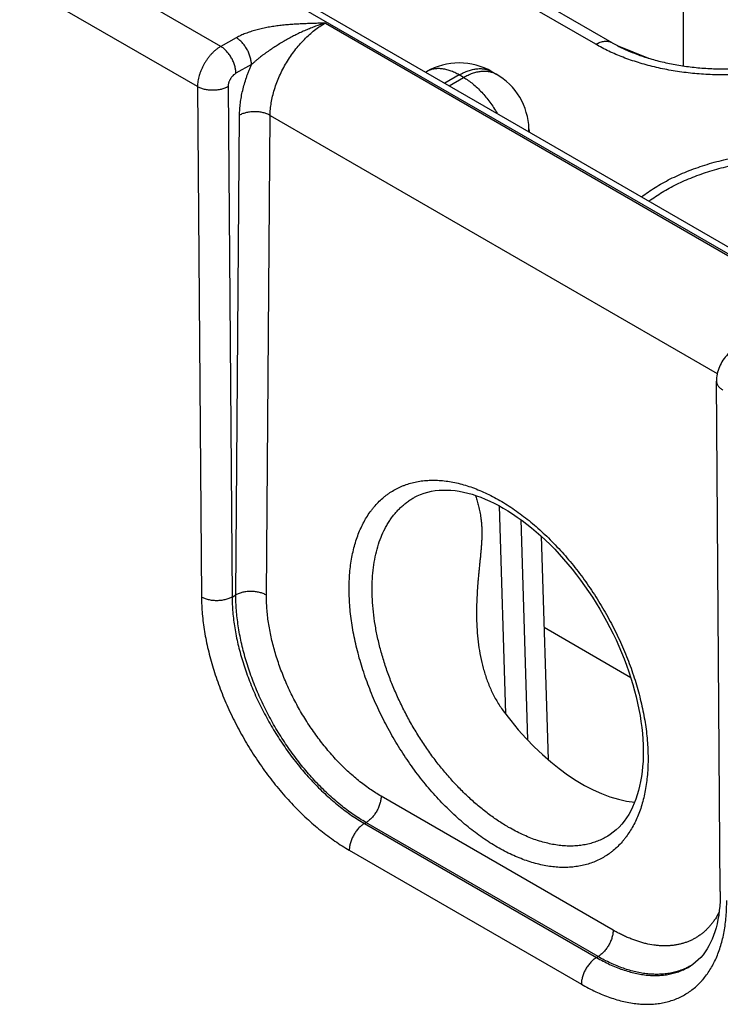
# Model space of a CAD drawing. Header units: inches. Extents: x 0 to 34, y 0 to 22.
# Tile 38 of 64: x 24.905 to 25.547, y 16.649 to 17.551. Entities that reach past the tile are written whole.
import ezdxf

# ---------------------------------------------------------------- set-up
doc = ezdxf.new("R2010")
doc.units = ezdxf.units.IN
doc.header["$LTSCALE"] = 1.87
doc.header["$MEASUREMENT"] = 0
doc.layers.get('0').update_dxf_attribs({"linetype": 'CONTINUOUS'})

msp = doc.modelspace()

# ---------------------------------------------------------------- linework, layer by layer
at = {"color": 7, "linetype": 'CONTINUOUS'}
for p, q in [((23.76504, 18.36972), (26.36027, 16.87128)), ((23.77455, 18.37066), (26.36978, 16.87222)), ((25.51294, 17.50899), (25.51294, 17.69262)), ((25.08897, 17.52687), (24.91264, 17.62868)), ((25.43265, 17.52879), (25.31173, 17.5986)), ((25.44765, 17.53027), (25.32673, 17.60009)), ((25.06764, 17.48999), (24.89155, 17.59166)), ((25.18482, 17.5482), (25.6072, 17.30433)), ((25.10319, 17.5348), (25.08897, 17.52687)), ((25.45236, 17.52769), (25.48103, 17.5161)), ((25.11708, 17.51016), (25.10287, 17.50224)), ((25.27751, 17.50372), (25.27678, 17.5033)), ((25.30751, 17.50075), (25.29435, 17.49315)), ((25.29829, 17.49088), (25.31144, 17.49847)), ((25.31144, 17.49847), (25.30751, 17.50075)), ((25.34145, 17.50145), (25.33751, 17.50372)), ((25.06764, 17.48999), (25.07125, 17.02225)), ((25.09568, 17.48999), (25.09929, 17.02226)), ((25.10281, 17.02429), (25.10617, 17.4639)), ((25.13084, 17.024), (25.13421, 17.46361)), ((25.13421, 17.46361), (25.54403, 17.22699)), ((25.37142, 17.4513), (25.3715, 17.44861)), ((25.54679, 16.75246), (25.5433, 17.22012)), ((25.3441, 17.10591), (25.34986, 16.91531)), ((25.36392, 17.09332), (25.37002, 16.89138)), ((25.3827, 17.07799), (25.38889, 16.87326)), ((25.09929, 17.02226), (25.10281, 17.02429)), ((25.46468, 16.94838), (25.38524, 16.99425)), ((25.4486, 16.71699), (25.23595, 16.83977)), ((25.22067, 16.81477), (25.22206, 16.81557)), ((25.22067, 16.81477), (25.43336, 16.69196)), ((25.43471, 16.69279), (25.22206, 16.81557)), ((25.44363, 16.80324), (25.44362, 16.80323)), ((25.20678, 16.79027), (25.41947, 16.66747)), ((25.43336, 16.69196), (25.43471, 16.69279)), ((25.51938, 16.68413), (25.51938, 16.68414))]:
    msp.add_line(p, q, dxfattribs=at)
for points in [[(25.55999, 17.24983), (25.55878, 17.24907), (25.5574, 17.2481), (25.55607, 17.24704), (25.55478, 17.24591), (25.55355, 17.2447), (25.55237, 17.24343), (25.55125, 17.24211), (25.55021, 17.24073), (25.54923, 17.23932), (25.54832, 17.23786), (25.54748, 17.23636), (25.54671, 17.23483), (25.54601, 17.23326), (25.54537, 17.23165), (25.54482, 17.23001), (25.54434, 17.22834), (25.54395, 17.22665), (25.54365, 17.22495), (25.54344, 17.22325), (25.54333, 17.22156), (25.5433, 17.22012)], [(25.26662, 17.11372), (25.26894, 17.11491), (25.2721, 17.11631), (25.27534, 17.1175), (25.27865, 17.11847), (25.28204, 17.11924), (25.28551, 17.11981), (25.28903, 17.12018), (25.29262, 17.12036), (25.29626, 17.12035), (25.29995, 17.12015), (25.30369, 17.11977), (25.30749, 17.11921), (25.31135, 17.11847), (25.31526, 17.11755), (25.31922, 17.11644), (25.32322, 17.11516), (25.32727, 17.1137), (25.33136, 17.11205), (25.33548, 17.11023), (25.33964, 17.10824), (25.34382, 17.10606), (25.34788, 17.10379)], [(25.34788, 17.10379), (25.35205, 17.1013), (25.35639, 17.09854), (25.36074, 17.0956), (25.36508, 17.09249), (25.36942, 17.0892), (25.37375, 17.08574), (25.37806, 17.08212), (25.38234, 17.07833), (25.3866, 17.07438), (25.39081, 17.07028), (25.39499, 17.06604), (25.39911, 17.06165), (25.40318, 17.05712), (25.40718, 17.05246), (25.41112, 17.04768), (25.41498, 17.04278), (25.41877, 17.03776), (25.42247, 17.03264), (25.42608, 17.02742), (25.4296, 17.02211), (25.43302, 17.01671), (25.43634, 17.01124), (25.43954, 17.00569), (25.44264, 17.00008), (25.44562, 16.99442), (25.44847, 16.98871), (25.4512, 16.98296), (25.4538, 16.97718), (25.45628, 16.97137), (25.45861, 16.96554), (25.46082, 16.9597), (25.46288, 16.95387), (25.46479, 16.94804), (25.46657, 16.94223), (25.46819, 16.93644), (25.46967, 16.93069), (25.47099, 16.92498), (25.47217, 16.91932), (25.47319, 16.91372), (25.47407, 16.90818), (25.47479, 16.90271), (25.47536, 16.89732), (25.47577, 16.89201), (25.47604, 16.88678), (25.47616, 16.88166), (25.47612, 16.87663), (25.47594, 16.87172), (25.47562, 16.86693), (25.47514, 16.86226), (25.47453, 16.85772), (25.47378, 16.85331), (25.47288, 16.84903), (25.47185, 16.84488), (25.47068, 16.84088), (25.46937, 16.83702), (25.46794, 16.83332), (25.46637, 16.82975), (25.46466, 16.82633), (25.46281, 16.82306), (25.46084, 16.81995), (25.45872, 16.81699), (25.45645, 16.81418), (25.45402, 16.81154), (25.45145, 16.80906), (25.44873, 16.80677), (25.44588, 16.80468), (25.44362, 16.80323)], [(25.54679, 16.75246), (25.54676, 16.748), (25.5466, 16.74351), (25.5463, 16.73913), (25.54586, 16.73489), (25.5453, 16.73077), (25.54461, 16.72678), (25.5438, 16.72292), (25.54286, 16.7192), (25.54179, 16.71562), (25.54061, 16.71218), (25.53931, 16.70889), (25.5379, 16.70575), (25.53636, 16.70274), (25.53468, 16.69985), (25.53287, 16.69711), (25.53093, 16.6945), (25.52884, 16.69204), (25.52659, 16.68974), (25.52419, 16.6876), (25.52162, 16.68562), (25.51938, 16.68414)]]:
    msp.add_lwpolyline(points, dxfattribs=at)
for centre, radius, start, end in [((25.30751, 17.45176), 0.06, 59.99853, 120.00141), ((25.31144, 17.44949), 0.06, 1.73191, 59.99859), ((25.35134, 17.45069), 0.02009, 354.34961, 1.7241), ((25.49129, 16.7344), 0.05752, 299.19929, 300.43725)]:
    msp.add_arc(centre, radius, start, end, dxfattribs=at)
msp.add_ellipse((25.41746, 16.99454), major_axis=(-0.09085, 0.15209), ratio=0.567171, start_param=1.741176, end_param=2.748438, dxfattribs=at)
for points, knots in [([(25.18482, 17.5482), (25.18301, 17.54816), (25.17939, 17.54808), (25.17397, 17.54795), (25.16854, 17.54777), (25.16313, 17.54755), (25.15772, 17.54726), (25.15234, 17.54688), (25.14697, 17.5464), (25.14253, 17.5459), (25.139, 17.54542), (25.13637, 17.54504), (25.13376, 17.54461), (25.13117, 17.54414), (25.1286, 17.54363), (25.12523, 17.54289), (25.1211, 17.54186), (25.11628, 17.54043), (25.11241, 17.53905), (25.10942, 17.53784), (25.10727, 17.53689), (25.1052, 17.53588), (25.10385, 17.53517), (25.10319, 17.5348)], [0, 0, 0, 0, 0.065012, 0.130014, 0.194993, 0.259926, 0.32478, 0.389504, 0.454027, 0.518257, 0.550226, 0.582073, 0.613778, 0.645319, 0.676671, 0.707808, 0.769315, 0.829584, 0.888328, 0.917035, 0.945243, 0.972911, 1, 1, 1, 1]), ([(25.18482, 17.5482), (25.18177, 17.54734), (25.17723, 17.54586), (25.17125, 17.54359), (25.16677, 17.54173), (25.16232, 17.53972), (25.1579, 17.53757), (25.15351, 17.5353), (25.1499, 17.53332), (25.14703, 17.53167), (25.14417, 17.52999), (25.14064, 17.52783), (25.13646, 17.52514), (25.13303, 17.52282), (25.13032, 17.52091), (25.12766, 17.51898), (25.12504, 17.517), (25.1225, 17.51495), (25.12064, 17.51339), (25.11883, 17.5118), (25.11766, 17.51071), (25.11708, 17.51016)], [0, 0, 0, 0, 0.121355, 0.182864, 0.244854, 0.307266, 0.370038, 0.433101, 0.496388, 0.528094, 0.559831, 0.623357, 0.686894, 0.750352, 0.782016, 0.813612, 0.876499, 0.907729, 0.938759, 0.969537, 1, 1, 1, 1]), ([(25.13421, 17.46361), (25.13422, 17.46552), (25.13442, 17.46943), (25.1352, 17.47536), (25.13644, 17.48144), (25.13814, 17.4876), (25.14028, 17.4938), (25.14284, 17.49998), (25.1458, 17.50606), (25.14913, 17.51201), (25.1528, 17.51776), (25.15677, 17.52325), (25.16101, 17.52844), (25.16547, 17.53328), (25.17011, 17.53772), (25.17489, 17.54171), (25.17977, 17.54523), (25.18313, 17.54727), (25.18482, 17.5482)], [0, 0, 0, 0, 0.055899, 0.114224, 0.174747, 0.237189, 0.301222, 0.366486, 0.432595, 0.499145, 0.565725, 0.631922, 0.697331, 0.761564, 0.824256, 0.885075, 0.943735, 1, 1, 1, 1]), ([(25.11708, 17.51016), (25.11708, 17.51071), (25.11704, 17.51183), (25.11683, 17.51353), (25.1165, 17.51528), (25.11604, 17.51706), (25.11546, 17.51886), (25.11476, 17.52065), (25.11394, 17.52242), (25.11303, 17.52415), (25.11202, 17.52583), (25.11093, 17.52744), (25.10976, 17.52896), (25.10853, 17.53038), (25.10725, 17.53168), (25.10593, 17.53287), (25.10459, 17.53391), (25.10366, 17.53452), (25.10319, 17.5348)], [0, 0, 0, 0, 0.055931, 0.1144, 0.175156, 0.23789, 0.302248, 0.367845, 0.434268, 0.501088, 0.56787, 0.63418, 0.69959, 0.763693, 0.826108, 0.886487, 0.944531, 1, 1, 1, 1]), ([(25.08897, 17.52687), (25.08862, 17.52667), (25.08791, 17.52624), (25.08649, 17.52531), (25.08474, 17.52401), (25.08271, 17.52225), (25.08073, 17.5203), (25.07883, 17.51818), (25.07703, 17.51591), (25.07535, 17.5135), (25.0738, 17.51099), (25.07239, 17.50839), (25.07115, 17.50574), (25.07008, 17.50305), (25.06919, 17.50036), (25.06849, 17.49768), (25.06799, 17.49505), (25.06774, 17.4929), (25.06765, 17.49122), (25.06764, 17.49039), (25.06764, 17.48999)], [0, 0, 0, 0, 0.027687, 0.056023, 0.114526, 0.175278, 0.23798, 0.302288, 0.36782, 0.434172, 0.500922, 0.567639, 0.633895, 0.699269, 0.76336, 0.825791, 0.886224, 0.944367, 0.972511, 1, 1, 1, 1]), ([(25.10287, 17.50224), (25.10287, 17.50278), (25.10282, 17.5039), (25.10262, 17.50561), (25.10229, 17.50736), (25.10183, 17.50914), (25.10124, 17.51093), (25.10054, 17.51272), (25.09973, 17.51449), (25.09882, 17.51623), (25.09781, 17.5179), (25.09671, 17.51951), (25.09555, 17.52103), (25.09432, 17.52245), (25.09304, 17.52376), (25.09172, 17.52494), (25.09037, 17.52598), (25.08944, 17.52659), (25.08898, 17.52687)], [0, 0, 0, 0, 0.055931, 0.1144, 0.175156, 0.23789, 0.302249, 0.367845, 0.434268, 0.501088, 0.56787, 0.63418, 0.69959, 0.763694, 0.826108, 0.886487, 0.944531, 1, 1, 1, 1]), ([(25.43265, 17.52879), (25.43332, 17.52918), (25.43467, 17.52988), (25.43673, 17.53073), (25.43876, 17.53132), (25.44072, 17.53165), (25.44232, 17.5317), (25.44355, 17.53161), (25.44443, 17.53147), (25.44528, 17.53127), (25.44611, 17.53101), (25.4469, 17.53068), (25.4474, 17.53041), (25.44765, 17.53027)], [0, 0, 0, 0, 0.148568, 0.289426, 0.422614, 0.548501, 0.667826, 0.725409, 0.781814, 0.837244, 0.891922, 0.94609, 1, 1, 1, 1]), ([(25.66674, 17.52879), (25.6648, 17.52767), (25.66083, 17.52549), (25.65467, 17.52243), (25.64827, 17.51954), (25.64163, 17.51684), (25.63476, 17.51434), (25.62769, 17.51203), (25.62044, 17.50992), (25.61301, 17.50802), (25.60544, 17.50634), (25.59772, 17.50487), (25.5899, 17.50362), (25.58197, 17.50259), (25.57397, 17.50179), (25.56321, 17.50102), (25.54969, 17.50064), (25.53617, 17.50102), (25.52541, 17.50179), (25.51741, 17.50259), (25.50949, 17.50362), (25.50166, 17.50487), (25.49395, 17.50634), (25.48637, 17.50802), (25.47894, 17.50992), (25.47169, 17.51203), (25.46462, 17.51434), (25.45776, 17.51684), (25.45111, 17.51954), (25.44471, 17.52243), (25.43855, 17.52549), (25.43458, 17.52767), (25.43265, 17.52879)], [0, 0, 0, 0, 0.027597, 0.055844, 0.084716, 0.114188, 0.144225, 0.174793, 0.205853, 0.237364, 0.269281, 0.301559, 0.334149, 0.367002, 0.400067, 0.433291, 0.5, 0.566709, 0.599933, 0.632998, 0.665851, 0.698441, 0.730719, 0.762636, 0.794147, 0.825207, 0.855775, 0.885812, 0.915284, 0.944156, 0.972403, 1, 1, 1, 1]), ([(25.44765, 17.53027), (25.44925, 17.52935), (25.45255, 17.52754), (25.45769, 17.52498), (25.46311, 17.52255), (25.46878, 17.52026), (25.47469, 17.51811), (25.48081, 17.51612), (25.48713, 17.51429), (25.49363, 17.51264), (25.50029, 17.51117), (25.50709, 17.50988), (25.51401, 17.50878), (25.52103, 17.50788), (25.52812, 17.50718), (25.53768, 17.5065), (25.54969, 17.50616), (25.5617, 17.5065), (25.57126, 17.50718), (25.57836, 17.50788), (25.58537, 17.50878), (25.59229, 17.50988), (25.59909, 17.51117), (25.60575, 17.51264), (25.61225, 17.51429), (25.61857, 17.51612), (25.62469, 17.51811), (25.6306, 17.52026), (25.63627, 17.52255), (25.64169, 17.52498), (25.64684, 17.52754), (25.65014, 17.52935), (25.65174, 17.53027)], [0, 0, 0, 0, 0.026154, 0.053279, 0.081317, 0.110207, 0.139886, 0.170291, 0.20136, 0.233027, 0.265227, 0.297895, 0.330965, 0.36437, 0.398044, 0.431919, 0.5, 0.568081, 0.601956, 0.63563, 0.669035, 0.702105, 0.734773, 0.766973, 0.79864, 0.829709, 0.860114, 0.889793, 0.918683, 0.946721, 0.973846, 1, 1, 1, 1]), ([(25.10617, 17.4639), (25.10619, 17.46571), (25.10634, 17.4694), (25.10689, 17.475), (25.10778, 17.48073), (25.109, 17.48655), (25.11055, 17.49244), (25.1121, 17.49736), (25.11349, 17.5013), (25.11461, 17.50426), (25.11581, 17.50722), (25.11665, 17.50918), (25.11708, 17.51016)], [0, 0, 0, 0, 0.113799, 0.231376, 0.3525, 0.476886, 0.604208, 0.734101, 0.799892, 0.866175, 0.932896, 1, 1, 1, 1]), ([(25.30751, 17.50075), (25.30615, 17.50153), (25.3041, 17.5026), (25.30131, 17.50382), (25.29861, 17.50484), (25.29591, 17.50563), (25.29324, 17.50615), (25.29129, 17.50641), (25.28938, 17.50654), (25.28752, 17.50653), (25.2857, 17.5064), (25.28394, 17.50613), (25.28223, 17.50572), (25.28059, 17.50519), (25.27901, 17.50453), (25.278, 17.504), (25.27751, 17.50372)], [0, 0, 0, 0, 0.148542, 0.219948, 0.289419, 0.422584, 0.48642, 0.548508, 0.608953, 0.667884, 0.725457, 0.781852, 0.837272, 0.891941, 0.9461, 1, 1, 1, 1]), ([(25.30751, 17.50075), (25.30886, 17.50153), (25.31091, 17.5026), (25.31371, 17.50382), (25.31641, 17.50484), (25.3191, 17.50563), (25.32178, 17.50615), (25.32372, 17.50641), (25.32563, 17.50654), (25.32749, 17.50653), (25.32931, 17.5064), (25.33107, 17.50613), (25.33278, 17.50572), (25.33443, 17.50519), (25.33601, 17.50453), (25.33702, 17.504), (25.33751, 17.50372)], [0, 0, 0, 0, 0.148542, 0.219948, 0.289419, 0.422584, 0.48642, 0.548508, 0.608953, 0.667884, 0.725457, 0.781852, 0.837272, 0.891941, 0.9461, 1, 1, 1, 1]), ([(25.10287, 17.50224), (25.10263, 17.5021), (25.10214, 17.5018), (25.10119, 17.50111), (25.10029, 17.50029), (25.09945, 17.49936), (25.09884, 17.49861), (25.09828, 17.49781), (25.09775, 17.49698), (25.09728, 17.49611), (25.09686, 17.49523), (25.0965, 17.49434), (25.0962, 17.49344), (25.09596, 17.49255), (25.09582, 17.49182), (25.09574, 17.49124), (25.0957, 17.49081), (25.09568, 17.4904), (25.09567, 17.49013), (25.09568, 17.48999)], [0, 0, 0, 0, 0.056257, 0.114958, 0.238601, 0.302971, 0.368526, 0.434869, 0.50158, 0.568234, 0.634406, 0.699684, 0.763676, 0.826005, 0.886345, 0.915684, 0.944419, 0.972534, 1, 1, 1, 1]), ([(25.31144, 17.49847), (25.3128, 17.49926), (25.31485, 17.50033), (25.31764, 17.50155), (25.32034, 17.50257), (25.32304, 17.50335), (25.32572, 17.50388), (25.32766, 17.50414), (25.32957, 17.50427), (25.33143, 17.50426), (25.33325, 17.50412), (25.33501, 17.50385), (25.33672, 17.50345), (25.33836, 17.50292), (25.33994, 17.50226), (25.34095, 17.50173), (25.34145, 17.50145)], [0, 0, 0, 0, 0.148542, 0.219948, 0.289419, 0.422584, 0.48642, 0.548508, 0.608953, 0.667884, 0.725457, 0.781852, 0.837272, 0.891941, 0.9461, 1, 1, 1, 1]), ([(25.31144, 17.49847), (25.31291, 17.49763), (25.31583, 17.49576), (25.32006, 17.49256), (25.32421, 17.48892), (25.32822, 17.48488), (25.33207, 17.48048), (25.3357, 17.47577), (25.33909, 17.47079), (25.34116, 17.46733), (25.34215, 17.46556)], [0, 0, 0, 0, 0.111529, 0.228192, 0.349474, 0.474739, 0.603255, 0.734216, 0.866761, 1, 1, 1, 1]), ([(25.09568, 17.48999), (25.0952, 17.48972), (25.0942, 17.48921), (25.09263, 17.48854), (25.09095, 17.48797), (25.08918, 17.48749), (25.08735, 17.48712), (25.08546, 17.48685), (25.08354, 17.48669), (25.08161, 17.48663), (25.07967, 17.48669), (25.07776, 17.48685), (25.07588, 17.48712), (25.07406, 17.48749), (25.07231, 17.48797), (25.07065, 17.48854), (25.06909, 17.48921), (25.06811, 17.48972), (25.06764, 17.48999)], [0, 0, 0, 0, 0.056387, 0.115174, 0.176119, 0.238927, 0.30326, 0.36875, 0.435005, 0.501617, 0.568173, 0.634259, 0.699472, 0.763426, 0.825759, 0.886144, 0.9443, 1, 1, 1, 1]), ([(25.13421, 17.46361), (25.13374, 17.46388), (25.13276, 17.4644), (25.1312, 17.46507), (25.12954, 17.46565), (25.12779, 17.46613), (25.12597, 17.46652), (25.12409, 17.4668), (25.12218, 17.46698), (25.12024, 17.46706), (25.11831, 17.46702), (25.11639, 17.46688), (25.1145, 17.46663), (25.11267, 17.46628), (25.1109, 17.46583), (25.10922, 17.46529), (25.10765, 17.46465), (25.10665, 17.46416), (25.10617, 17.4639)], [0, 0, 0, 0, 0.055795, 0.11408, 0.174617, 0.237111, 0.301226, 0.366589, 0.432804, 0.49946, 0.566134, 0.632405, 0.697861, 0.762102, 0.824755, 0.885479, 0.943975, 1, 1, 1, 1]), ([(25.47467, 17.38904), (25.47663, 17.39055), (25.48068, 17.39352), (25.48708, 17.39771), (25.49385, 17.4017), (25.50098, 17.40547), (25.50845, 17.40902), (25.51624, 17.41233), (25.52433, 17.41539), (25.53268, 17.4182), (25.54129, 17.42075), (25.55012, 17.42303), (25.55915, 17.42503), (25.56835, 17.42675), (25.57769, 17.42818), (25.58716, 17.42932), (25.59672, 17.43017), (25.60634, 17.43072), (25.616, 17.43098), (25.62567, 17.43093), (25.63532, 17.43059), (25.64493, 17.42994), (25.65446, 17.42901), (25.66389, 17.42777), (25.6732, 17.42625), (25.68235, 17.42445), (25.69132, 17.42236), (25.70008, 17.42), (25.70861, 17.41737), (25.71689, 17.41448), (25.72489, 17.41134), (25.73258, 17.40796), (25.73995, 17.40434), (25.7447, 17.40175), (25.74701, 17.40042)], [0, 0, 0, 0, 0.025975, 0.052713, 0.080203, 0.108428, 0.137361, 0.166972, 0.197224, 0.228075, 0.25948, 0.291389, 0.32375, 0.356505, 0.389598, 0.422967, 0.456551, 0.490286, 0.524108, 0.557953, 0.591756, 0.625452, 0.658977, 0.692268, 0.725264, 0.757905, 0.790134, 0.821895, 0.853136, 0.883809, 0.913869, 0.943277, 0.971997, 1, 1, 1, 1]), ([(25.4815, 17.3851), (25.48339, 17.38653), (25.48732, 17.38933), (25.4935, 17.3933), (25.50003, 17.39707), (25.5069, 17.40063), (25.51409, 17.40397), (25.52157, 17.40709), (25.52933, 17.40998), (25.53735, 17.41262), (25.5456, 17.41502), (25.55406, 17.41715), (25.5627, 17.41903), (25.5715, 17.42063), (25.58044, 17.42196), (25.58949, 17.42302), (25.59862, 17.4238), (25.60781, 17.42429), (25.61704, 17.42451), (25.62627, 17.42444), (25.63548, 17.42408), (25.64464, 17.42345), (25.65374, 17.42253), (25.66273, 17.42134), (25.67161, 17.41987), (25.68033, 17.41813), (25.68889, 17.41612), (25.69724, 17.41386), (25.70538, 17.41134), (25.71327, 17.40858), (25.7209, 17.40557), (25.72824, 17.40234), (25.73527, 17.39889), (25.7398, 17.39641), (25.74201, 17.39514)], [0, 0, 0, 0, 0.026101, 0.052958, 0.080558, 0.108883, 0.137906, 0.167595, 0.197913, 0.22882, 0.260268, 0.29221, 0.324591, 0.357356, 0.390449, 0.423808, 0.457373, 0.491082, 0.52487, 0.558674, 0.592431, 0.626076, 0.659547, 0.692781, 0.725719, 0.7583, 0.79047, 0.822173, 0.853358, 0.883979, 0.91399, 0.943352, 0.972032, 1, 1, 1, 1]), ([(25.5433, 17.22012), (25.54331, 17.21993), (25.54332, 17.21955), (25.5434, 17.21899), (25.54352, 17.21842), (25.54375, 17.21767), (25.54416, 17.21674), (25.54483, 17.21567), (25.54568, 17.21464), (25.54669, 17.21367), (25.54786, 17.21277), (25.54871, 17.21223), (25.54916, 17.21197)], [0, 0, 0, 0, 0.054154, 0.108559, 0.163459, 0.219085, 0.33329, 0.452754, 0.578598, 0.711556, 0.852005, 1, 1, 1, 1]), ([(25.34239, 16.79307), (25.34012, 16.79438), (25.33559, 16.79713), (25.32889, 16.80158), (25.32222, 16.80639), (25.31561, 16.81155), (25.30907, 16.81705), (25.30261, 16.82287), (25.29625, 16.829), (25.28787, 16.83762), (25.27774, 16.84908), (25.26824, 16.86125), (25.26098, 16.87143), (25.25396, 16.88192), (25.24573, 16.89543), (25.23828, 16.9094), (25.23282, 16.92079), (25.229, 16.92939), (25.22545, 16.93805), (25.22219, 16.94674), (25.21922, 16.95545), (25.21654, 16.96415), (25.21418, 16.97282), (25.21212, 16.98143), (25.21039, 16.98998), (25.20897, 16.99844), (25.20787, 17.00678), (25.20711, 17.01499), (25.20667, 17.02305), (25.20656, 17.03094), (25.20678, 17.03864), (25.20732, 17.04613), (25.2082, 17.0534), (25.2094, 17.06042), (25.21093, 17.06718), (25.21278, 17.07367), (25.21494, 17.07986), (25.21741, 17.08575), (25.22019, 17.09131), (25.22326, 17.09654), (25.22608, 17.10063), (25.22848, 17.10372), (25.23095, 17.10665), (25.23421, 17.1101), (25.23771, 17.11325), (25.24063, 17.11557), (25.24363, 17.11775), (25.24753, 17.12023), (25.25163, 17.12237), (25.25502, 17.12387), (25.25848, 17.12524), (25.26295, 17.1267), (25.26849, 17.12801), (25.27422, 17.1289), (25.28011, 17.12936), (25.28615, 17.1294), (25.29233, 17.129), (25.29863, 17.12818), (25.30504, 17.12693), (25.31154, 17.12526), (25.31811, 17.12318), (25.32475, 17.12068), (25.33143, 17.11778), (25.33814, 17.11447), (25.34256, 17.11204), (25.34478, 17.11076)], [0, 0, 0, 0, 0.01604, 0.032455, 0.049231, 0.066353, 0.083803, 0.10156, 0.119603, 0.137907, 0.175194, 0.213211, 0.232422, 0.251729, 0.2905, 0.329282, 0.348602, 0.367833, 0.386944, 0.405907, 0.424692, 0.443272, 0.46162, 0.47971, 0.49752, 0.515026, 0.532207, 0.549046, 0.565526, 0.581634, 0.597357, 0.612688, 0.627624, 0.642161, 0.656303, 0.670058, 0.683436, 0.696454, 0.709132, 0.721498, 0.733583, 0.739533, 0.745425, 0.757062, 0.768541, 0.774238, 0.779914, 0.791226, 0.802534, 0.808204, 0.813892, 0.825348, 0.836953, 0.848753, 0.860792, 0.873105, 0.885726, 0.898681, 0.911994, 0.92568, 0.939753, 0.95422, 0.969084, 0.984346, 1, 1, 1, 1]), ([(25.35281, 16.81123), (25.34963, 16.81306), (25.3433, 16.817), (25.33402, 16.82358), (25.32485, 16.83089), (25.31585, 16.83889), (25.30705, 16.84754), (25.29851, 16.85679), (25.29027, 16.86659), (25.28238, 16.87689), (25.27488, 16.88763), (25.26781, 16.89876), (25.26121, 16.9102), (25.25512, 16.92191), (25.24957, 16.93381), (25.24458, 16.94585), (25.2402, 16.95795), (25.23643, 16.97005), (25.23331, 16.98208), (25.23085, 16.99398), (25.22905, 17.00568), (25.22794, 17.01713), (25.22752, 17.02825), (25.22779, 17.03898), (25.22875, 17.04928), (25.23039, 17.05908), (25.23271, 17.06834), (25.2357, 17.07699), (25.23876, 17.08373), (25.24153, 17.08875), (25.24374, 17.09231), (25.24611, 17.09568), (25.24862, 17.09886), (25.25128, 17.10185), (25.25407, 17.10464), (25.25701, 17.10723), (25.26008, 17.10961), (25.26328, 17.11179), (25.26549, 17.1131), (25.26662, 17.11372)], [0, 0, 0, 0, 0.030632, 0.062318, 0.094992, 0.128573, 0.162969, 0.198076, 0.23378, 0.269961, 0.306494, 0.343249, 0.380094, 0.416895, 0.453521, 0.489839, 0.525724, 0.561052, 0.595708, 0.629585, 0.662585, 0.694624, 0.725631, 0.75555, 0.784346, 0.812006, 0.838539, 0.863986, 0.888413, 0.900279, 0.911932, 0.923389, 0.93467, 0.945797, 0.956793, 0.967685, 0.978498, 0.98926, 1, 1, 1, 1]), ([(25.32249, 17.11541), (25.32268, 17.11472), (25.32307, 17.11333), (25.32367, 17.11119), (25.32428, 17.10897), (25.3249, 17.10664), (25.32551, 17.1042), (25.32609, 17.10163), (25.32665, 17.09893), (25.32714, 17.09608), (25.32757, 17.09307), (25.3279, 17.0899), (25.32813, 17.08657), (25.32825, 17.08308), (25.32826, 17.07945), (25.32816, 17.0757), (25.32796, 17.07184), (25.32768, 17.06789), (25.32735, 17.06388), (25.32696, 17.0598), (25.32655, 17.05569), (25.32613, 17.05153), (25.3257, 17.04735), (25.32529, 17.04315), (25.32489, 17.03892), (25.32441, 17.03325), (25.3239, 17.02614), (25.32348, 17.01757), (25.32331, 17.00898), (25.32338, 17.00325), (25.32347, 17.00038)], [0, 0, 0, 0, 0.018358, 0.03747, 0.057383, 0.078153, 0.099848, 0.122542, 0.14632, 0.171269, 0.197468, 0.224977, 0.253819, 0.283966, 0.315337, 0.347805, 0.381218, 0.415417, 0.450253, 0.485597, 0.521342, 0.557402, 0.59371, 0.630213, 0.666871, 0.70365, 0.777474, 0.851537, 0.925736, 1, 1, 1, 1]), ([(25.34478, 17.11076), (25.34705, 17.10946), (25.35158, 17.10671), (25.35828, 17.10226), (25.36494, 17.09745), (25.37155, 17.09229), (25.37809, 17.08679), (25.38455, 17.08097), (25.39092, 17.07484), (25.3993, 17.06622), (25.40736, 17.05709), (25.41508, 17.04752), (25.42072, 17.04007), (25.42618, 17.03241), (25.43321, 17.02192), (25.43979, 17.01111), (25.44591, 17.00002), (25.45026, 16.99158), (25.45434, 16.98305), (25.45817, 16.97445), (25.46171, 16.96579), (25.46498, 16.95709), (25.46795, 16.94839), (25.47062, 16.93969), (25.47298, 16.93102), (25.47504, 16.92241), (25.47678, 16.91386), (25.4782, 16.9054), (25.47929, 16.89706), (25.48006, 16.88885), (25.4805, 16.88079), (25.48061, 16.8729), (25.48039, 16.8652), (25.47984, 16.85771), (25.47896, 16.85044), (25.47776, 16.84342), (25.47623, 16.83666), (25.47439, 16.83017), (25.47223, 16.82398), (25.46975, 16.81809), (25.46698, 16.81253), (25.4639, 16.8073), (25.46108, 16.8032), (25.45868, 16.80012), (25.45622, 16.79718), (25.45296, 16.79374), (25.44946, 16.79059), (25.44653, 16.78827), (25.44353, 16.78609), (25.43963, 16.78361), (25.43471, 16.78104), (25.42956, 16.77888), (25.42421, 16.77714), (25.41867, 16.77583), (25.41294, 16.77494), (25.40705, 16.77448), (25.40101, 16.77444), (25.39483, 16.77484), (25.38853, 16.77566), (25.38212, 16.77691), (25.37563, 16.77857), (25.36905, 16.78066), (25.36241, 16.78316), (25.35573, 16.78606), (25.34903, 16.78936), (25.3446, 16.7918), (25.34239, 16.79307)], [0, 0, 0, 0, 0.01604, 0.032454, 0.049231, 0.066353, 0.083802, 0.10156, 0.119602, 0.137906, 0.175193, 0.194126, 0.213214, 0.232425, 0.251732, 0.290503, 0.30991, 0.329289, 0.348608, 0.367839, 0.38695, 0.405913, 0.424698, 0.443277, 0.461625, 0.479716, 0.497525, 0.515031, 0.532213, 0.549051, 0.565531, 0.581638, 0.597362, 0.612693, 0.627628, 0.642166, 0.656308, 0.670062, 0.683441, 0.696458, 0.709137, 0.721503, 0.733587, 0.739536, 0.745429, 0.757066, 0.768545, 0.774242, 0.779917, 0.79123, 0.802537, 0.813893, 0.825349, 0.836954, 0.848754, 0.860792, 0.873106, 0.885726, 0.898682, 0.911994, 0.925681, 0.939753, 0.95422, 0.969084, 0.984346, 1, 1, 1, 1]), ([(25.13084, 17.024), (25.13037, 17.02427), (25.12939, 17.02479), (25.12784, 17.02545), (25.12617, 17.02603), (25.12442, 17.02652), (25.1226, 17.02691), (25.12072, 17.02719), (25.11881, 17.02737), (25.11688, 17.02744), (25.11494, 17.02741), (25.11302, 17.02727), (25.11113, 17.02702), (25.1093, 17.02667), (25.10754, 17.02622), (25.10586, 17.02568), (25.10428, 17.02504), (25.10328, 17.02455), (25.10281, 17.02429)], [0, 0, 0, 0, 0.055795, 0.11408, 0.174617, 0.237111, 0.301226, 0.366589, 0.432804, 0.49946, 0.566134, 0.632405, 0.697861, 0.762102, 0.824755, 0.885479, 0.943975, 1, 1, 1, 1]), ([(25.09929, 17.02225), (25.09881, 17.02198), (25.09782, 17.02147), (25.09624, 17.02081), (25.09456, 17.02023), (25.0928, 17.01976), (25.09096, 17.01938), (25.08908, 17.01911), (25.08716, 17.01895), (25.08522, 17.01889), (25.08329, 17.01895), (25.08137, 17.01911), (25.07949, 17.01938), (25.07767, 17.01976), (25.07592, 17.02023), (25.07426, 17.02081), (25.0727, 17.02147), (25.07172, 17.02198), (25.07125, 17.02225)], [0, 0, 0, 0, 0.056387, 0.115174, 0.176119, 0.238927, 0.30326, 0.36875, 0.435005, 0.501617, 0.568173, 0.634259, 0.699472, 0.763426, 0.825759, 0.886144, 0.9443, 1, 1, 1, 1]), ([(25.07125, 17.02225), (25.07127, 17.01969), (25.07142, 17.01452), (25.07197, 17.00668), (25.07284, 16.99869), (25.07403, 16.99057), (25.07553, 16.98234), (25.07735, 16.97403), (25.07947, 16.96564), (25.0819, 16.9572), (25.08463, 16.94873), (25.08764, 16.94025), (25.09095, 16.93178), (25.09573, 16.9205), (25.10103, 16.90937), (25.10682, 16.89843), (25.1114, 16.89032), (25.11622, 16.88234), (25.12291, 16.87192), (25.13001, 16.86182), (25.1375, 16.8521), (25.14326, 16.84506), (25.14917, 16.83825), (25.15522, 16.8317), (25.16139, 16.82542), (25.16766, 16.81943), (25.17403, 16.81374), (25.18047, 16.80837), (25.18698, 16.80332), (25.19353, 16.79861), (25.2001, 16.79426), (25.20455, 16.79156), (25.20678, 16.79027)], [0, 0, 0, 0, 0.027501, 0.05566, 0.084455, 0.113858, 0.143835, 0.174352, 0.20537, 0.236846, 0.268737, 0.300996, 0.333575, 0.366423, 0.432716, 0.46606, 0.499464, 0.532872, 0.566231, 0.632578, 0.665467, 0.698096, 0.730414, 0.762371, 0.793922, 0.825023, 0.855629, 0.885703, 0.915208, 0.944111, 0.972382, 1, 1, 1, 1]), ([(25.09929, 17.02226), (25.09932, 17.01762), (25.09967, 17.01059), (25.10069, 17.00116), (25.10175, 16.9939), (25.10309, 16.98654), (25.10471, 16.97909), (25.10661, 16.97158), (25.10879, 16.96403), (25.11122, 16.95645), (25.11392, 16.94887), (25.11688, 16.94129), (25.12008, 16.93374), (25.12352, 16.92624), (25.12719, 16.91881), (25.13109, 16.91145), (25.1352, 16.9042), (25.13951, 16.89706), (25.14401, 16.89006), (25.1487, 16.8832), (25.15356, 16.87652), (25.15857, 16.87002), (25.16374, 16.86372), (25.16904, 16.85764), (25.17446, 16.85178), (25.17999, 16.84617), (25.18561, 16.84081), (25.19132, 16.83573), (25.19709, 16.83093), (25.20292, 16.82642), (25.21066, 16.82087), (25.21664, 16.81709), (25.22067, 16.81477)], [0, 0, 0, 0, 0.05566, 0.084457, 0.11386, 0.143836, 0.174351, 0.205364, 0.236836, 0.268721, 0.300973, 0.333544, 0.366385, 0.399444, 0.432669, 0.466006, 0.499402, 0.532804, 0.566157, 0.599407, 0.632501, 0.665388, 0.698015, 0.730333, 0.762292, 0.793847, 0.824952, 0.855566, 0.88565, 0.915167, 0.944084, 1, 1, 1, 1]), ([(25.22206, 16.81557), (25.21804, 16.8179), (25.21209, 16.8217), (25.2044, 16.82727), (25.1986, 16.8318), (25.19287, 16.83663), (25.18721, 16.84174), (25.18163, 16.84713), (25.17615, 16.85277), (25.17079, 16.85866), (25.16555, 16.86478), (25.16044, 16.87111), (25.15549, 16.87765), (25.1507, 16.88437), (25.14608, 16.89126), (25.14165, 16.89831), (25.13741, 16.90549), (25.13338, 16.91279), (25.12956, 16.92019), (25.12596, 16.92767), (25.1226, 16.93522), (25.11948, 16.94281), (25.11661, 16.95043), (25.114, 16.95807), (25.11164, 16.96569), (25.10955, 16.97329), (25.10774, 16.98084), (25.1062, 16.98834), (25.10494, 16.99575), (25.10397, 17.00306), (25.10306, 17.01255), (25.10279, 17.01962), (25.10281, 17.02429)], [0, 0, 0, 0, 0.055761, 0.084598, 0.114032, 0.144033, 0.174565, 0.205591, 0.237068, 0.268954, 0.301203, 0.333767, 0.366596, 0.39964, 0.432847, 0.466165, 0.49954, 0.532919, 0.566248, 0.599475, 0.632547, 0.665411, 0.698018, 0.730317, 0.76226, 0.793802, 0.824898, 0.855507, 0.88559, 0.915112, 0.944041, 1, 1, 1, 1]), ([(25.23595, 16.83977), (25.23419, 16.84079), (25.23069, 16.84292), (25.2255, 16.84636), (25.22034, 16.85008), (25.21522, 16.85408), (25.21015, 16.85834), (25.20515, 16.86284), (25.20023, 16.86759), (25.19539, 16.87257), (25.19065, 16.87776), (25.18445, 16.88499), (25.17854, 16.89257), (25.17292, 16.90045), (25.16748, 16.90857), (25.16239, 16.91694), (25.15765, 16.92553), (25.15428, 16.93206), (25.15112, 16.93866), (25.14816, 16.94533), (25.14542, 16.95203), (25.14289, 16.95876), (25.14059, 16.96551), (25.13853, 16.97224), (25.13669, 16.97895), (25.1351, 16.98562), (25.13376, 16.99224), (25.13266, 16.99879), (25.13182, 17.00525), (25.13132, 17.01057), (25.13105, 17.01478), (25.13092, 17.01788), (25.13084, 17.02095), (25.13084, 17.02299), (25.13084, 17.024)], [0, 0, 0, 0, 0.027579, 0.0558, 0.084643, 0.114081, 0.144083, 0.174613, 0.205635, 0.237106, 0.268984, 0.301222, 0.366585, 0.399617, 0.432811, 0.499471, 0.532837, 0.566156, 0.599372, 0.632435, 0.665292, 0.697893, 0.730188, 0.76213, 0.793674, 0.824776, 0.855393, 0.885488, 0.915026, 0.943974, 0.958219, 0.972306, 0.986234, 1, 1, 1, 1]), ([(25.32347, 17.00038), (25.32358, 16.99673), (25.32397, 16.98944), (25.32512, 16.97854), (25.3269, 16.96775), (25.32939, 16.95711), (25.33265, 16.9467), (25.33606, 16.93828), (25.33924, 16.93177), (25.34186, 16.92701), (25.34471, 16.92239), (25.34678, 16.91942), (25.34785, 16.91797)], [0, 0, 0, 0, 0.125597, 0.251111, 0.376461, 0.501595, 0.626483, 0.751129, 0.813391, 0.875615, 0.937812, 1, 1, 1, 1]), ([(25.23595, 16.83977), (25.23595, 16.83923), (25.23589, 16.83813), (25.23568, 16.83645), (25.23534, 16.83473), (25.23488, 16.83299), (25.23429, 16.83123), (25.23359, 16.82947), (25.23278, 16.82774), (25.23187, 16.82605), (25.23086, 16.8244), (25.22978, 16.82283), (25.22861, 16.82134), (25.22739, 16.81994), (25.22611, 16.81865), (25.22479, 16.81749), (25.22345, 16.81645), (25.22252, 16.81585), (25.22206, 16.81557)], [0, 0, 0, 0, 0.055929, 0.114298, 0.174873, 0.237366, 0.301446, 0.36675, 0.432888, 0.499458, 0.566046, 0.632241, 0.697637, 0.761844, 0.824496, 0.885259, 0.94384, 1, 1, 1, 1]), ([(25.22067, 16.81477), (25.2202, 16.81449), (25.21926, 16.81387), (25.2179, 16.81282), (25.21657, 16.81164), (25.21528, 16.81033), (25.21405, 16.80892), (25.21287, 16.8074), (25.21178, 16.8058), (25.21077, 16.80414), (25.20986, 16.80242), (25.20905, 16.80066), (25.20836, 16.79889), (25.20778, 16.79711), (25.20733, 16.79535), (25.207, 16.79361), (25.20681, 16.79193), (25.20677, 16.79082), (25.20678, 16.79027)], [0, 0, 0, 0, 0.056255, 0.11496, 0.175868, 0.238679, 0.303049, 0.3686, 0.434934, 0.501633, 0.568275, 0.634438, 0.69971, 0.763696, 0.826028, 0.886371, 0.944438, 1, 1, 1, 1]), ([(25.44362, 16.80323), (25.44214, 16.80233), (25.4391, 16.80066), (25.43432, 16.79855), (25.42934, 16.79684), (25.42418, 16.79552), (25.41884, 16.79462), (25.41334, 16.79412), (25.4077, 16.79402), (25.40292, 16.79429), (25.39904, 16.79469), (25.39506, 16.79524), (25.39003, 16.79619), (25.38395, 16.79772), (25.37779, 16.79964), (25.37157, 16.80196), (25.36531, 16.80467), (25.35903, 16.80776), (25.35488, 16.81003), (25.35281, 16.81123)], [0, 0, 0, 0, 0.05428, 0.108732, 0.163613, 0.219171, 0.275638, 0.333226, 0.392125, 0.452498, 0.483287, 0.514493, 0.578206, 0.643733, 0.711136, 0.780455, 0.85171, 0.924898, 1, 1, 1, 1]), ([(25.41947, 16.66747), (25.42164, 16.66621), (25.42598, 16.66383), (25.43255, 16.66058), (25.43909, 16.65773), (25.44558, 16.65527), (25.452, 16.65321), (25.45834, 16.65155), (25.46459, 16.65031), (25.47073, 16.64948), (25.47674, 16.64906), (25.48261, 16.64906), (25.48833, 16.64948), (25.49298, 16.65018), (25.49661, 16.65095), (25.50014, 16.65185), (25.50444, 16.65323), (25.50941, 16.6553), (25.51416, 16.65777), (25.51868, 16.66064), (25.52295, 16.66391), (25.52629, 16.66693), (25.52883, 16.66953), (25.5313, 16.67228), (25.53421, 16.67594), (25.53742, 16.68067), (25.54033, 16.68574), (25.54295, 16.69114), (25.54527, 16.69685), (25.54728, 16.70286), (25.54898, 16.70915), (25.55036, 16.71572), (25.55143, 16.72254), (25.55218, 16.7296), (25.5526, 16.73688), (25.55267, 16.74181), (25.55265, 16.7443)], [0, 0, 0, 0, 0.037822, 0.074677, 0.110551, 0.145441, 0.179353, 0.212302, 0.244317, 0.275438, 0.305716, 0.335213, 0.36401, 0.392197, 0.406095, 0.41988, 0.447163, 0.474174, 0.501041, 0.527895, 0.554869, 0.582092, 0.595839, 0.609695, 0.63778, 0.666457, 0.695819, 0.725948, 0.75691, 0.788758, 0.821534, 0.855269, 0.88998, 0.925675, 0.962352, 1, 1, 1, 1]), ([(25.54567, 16.73335), (25.54463, 16.73132), (25.54292, 16.72838), (25.54037, 16.72468), (25.53835, 16.72208), (25.53622, 16.71963), (25.53398, 16.71734), (25.53163, 16.7152), (25.52917, 16.71322), (25.52662, 16.7114), (25.52396, 16.70975), (25.52121, 16.70826), (25.51836, 16.70694), (25.51543, 16.7058), (25.51242, 16.70482), (25.50932, 16.70402), (25.50615, 16.7034), (25.5029, 16.70294), (25.49959, 16.70267), (25.49621, 16.70257), (25.49278, 16.70264), (25.48929, 16.70289), (25.48452, 16.70347), (25.4797, 16.70439), (25.47486, 16.70564), (25.47116, 16.70676), (25.46744, 16.70805), (25.46369, 16.70951), (25.45992, 16.71114), (25.45615, 16.71292), (25.45236, 16.71488), (25.44985, 16.71627), (25.4486, 16.71699)], [0, 0, 0, 0, 0.061232, 0.09109, 0.120498, 0.14951, 0.178182, 0.206575, 0.234753, 0.262781, 0.29073, 0.318667, 0.346663, 0.374786, 0.403104, 0.431681, 0.460579, 0.489856, 0.519566, 0.549759, 0.580481, 0.61177, 0.64366, 0.709345, 0.743204, 0.777757, 0.813014, 0.848983, 0.88567, 0.923073, 0.961186, 1, 1, 1, 1]), ([(25.4486, 16.71699), (25.4486, 16.71645), (25.44854, 16.71535), (25.44833, 16.71367), (25.44799, 16.71195), (25.44753, 16.71021), (25.44694, 16.70845), (25.44624, 16.70669), (25.44543, 16.70496), (25.44452, 16.70327), (25.44351, 16.70162), (25.44242, 16.70005), (25.44126, 16.69856), (25.44004, 16.69716), (25.43876, 16.69587), (25.43744, 16.69471), (25.4361, 16.69367), (25.43517, 16.69307), (25.43471, 16.69279)], [0, 0, 0, 0, 0.055929, 0.114298, 0.174873, 0.237366, 0.301446, 0.36675, 0.432888, 0.499458, 0.566046, 0.632241, 0.697637, 0.761844, 0.824496, 0.885259, 0.94384, 1, 1, 1, 1]), ([(25.51935, 16.68419), (25.51796, 16.6834), (25.51508, 16.68195), (25.51059, 16.68014), (25.50592, 16.67868), (25.50109, 16.67758), (25.4961, 16.67685), (25.49097, 16.67649), (25.48571, 16.6765), (25.48033, 16.67687), (25.47485, 16.67761), (25.46927, 16.67872), (25.46362, 16.68018), (25.4579, 16.682), (25.45213, 16.68418), (25.44428, 16.68759), (25.43851, 16.6906), (25.43471, 16.69279)], [0, 0, 0, 0, 0.054035, 0.108349, 0.163185, 0.21877, 0.27532, 0.333027, 0.392063, 0.452577, 0.514694, 0.578514, 0.644114, 0.711549, 0.780854, 0.852042, 1, 1, 1, 1]), ([(25.43337, 16.69196), (25.4329, 16.69168), (25.43196, 16.69106), (25.4306, 16.69001), (25.42927, 16.68883), (25.42798, 16.68753), (25.42674, 16.68611), (25.42557, 16.68459), (25.42448, 16.683), (25.42347, 16.68133), (25.42256, 16.67961), (25.42175, 16.67786), (25.42105, 16.67608), (25.42048, 16.6743), (25.42002, 16.67254), (25.4197, 16.6708), (25.41951, 16.66912), (25.41947, 16.66801), (25.41947, 16.66747)], [0, 0, 0, 0, 0.056255, 0.11496, 0.175868, 0.238679, 0.303049, 0.3686, 0.434934, 0.501633, 0.568275, 0.634438, 0.69971, 0.763696, 0.826028, 0.886371, 0.944438, 1, 1, 1, 1]), ([(25.43336, 16.69196), (25.43535, 16.69081), (25.4393, 16.68863), (25.4453, 16.68567), (25.45127, 16.68307), (25.45719, 16.68084), (25.46304, 16.67898), (25.46883, 16.67751), (25.4736, 16.67659), (25.47737, 16.67606), (25.48105, 16.67566), (25.48558, 16.6754), (25.49091, 16.67548), (25.4961, 16.67594), (25.50114, 16.6768), (25.506, 16.67805), (25.51067, 16.67968), (25.51515, 16.68169), (25.518, 16.68328), (25.51938, 16.68413)], [0, 0, 0, 0, 0.075725, 0.149461, 0.221185, 0.290889, 0.358588, 0.42432, 0.488145, 0.519373, 0.550159, 0.610458, 0.669193, 0.726533, 0.782674, 0.83784, 0.892273, 0.946235, 1, 1, 1, 1])]:
    msp.add_open_spline(points, degree=3, knots=knots, dxfattribs=at)

doc.saveas('drawing.dxf')
